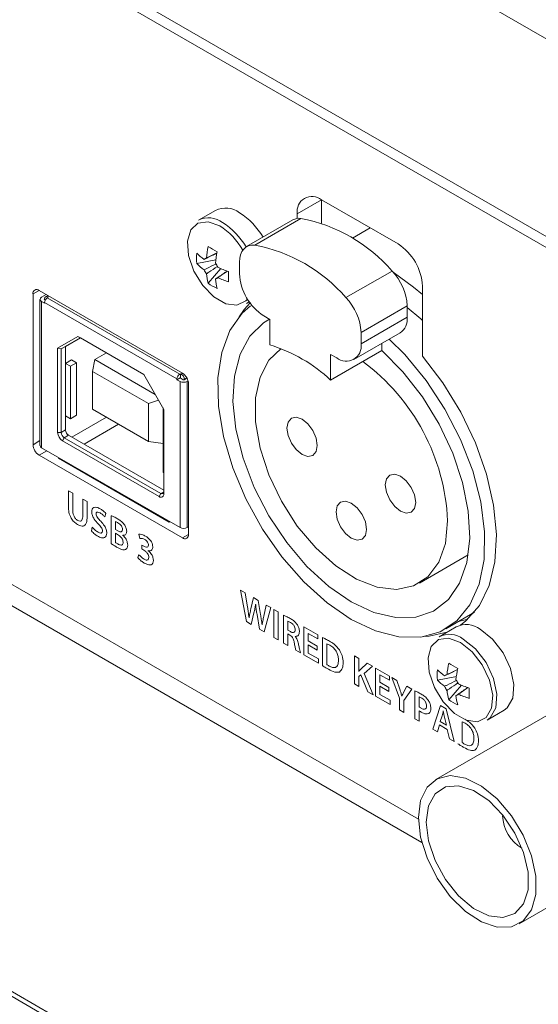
# Model space of a CAD drawing. Header units: millimetres. Extents: x 0 to 1118, y 0 to 864.
# Tile 172 of 256: x 485.44 to 492.98, y 127.75 to 142.08. Entities that reach past the tile are written whole.
import ezdxf

# ---------------------------------------------------------------- set-up
doc = ezdxf.new("R2010")
doc.units = ezdxf.units.MM

msp = doc.modelspace()

# ---------------------------------------------------------------- linework, layer by layer
at = {"color": 7, "linetype": 'Continuous', "lineweight": 15}
for p, q in [((467.2682, 156.7144), (516.003, 128.5804)), ((516.003, 125.7021), (467.2682, 153.8361)), ((516.003, 125.5417), (467.3184, 153.6467)), ((471.4609, 141.8651), (491.2407, 130.4465)), ((491.2907, 130.1048), (471.1899, 141.7087)), ((490.9446, 138.8175), (489.8309, 139.4604)), ((489.8309, 139.4603), (489.8309, 139.1211)), ((488.2877, 139.3061), (488.0408, 139.1636)), ((489.413, 139.167), (488.7412, 138.7792)), ((489.4774, 139.2562), (489.4774, 139.1886)), ((488.0157, 138.5319), (488.2922, 138.5853)), ((488.1812, 138.2452), (488.3658, 138.4581)), ((488.6377, 138.5503), (488.6377, 138.3836)), ((491.2982, 137.1848), (491.2982, 138.2051)), ((485.6325, 138.0903), (485.6325, 135.8958)), ((487.8068, 136.9371), (485.7209, 138.1413)), ((485.7342, 138.0107), (485.7342, 135.8826)), ((485.7562, 138.0413), (485.8252, 138.0811)), ((485.8004, 138.0158), (485.8004, 138.0209)), ((485.8004, 138.0158), (485.8004, 138.0056)), ((485.8466, 138.0687), (485.8133, 138.0495)), ((485.8534, 138.0413), (485.8402, 138.0336)), ((485.8446, 138.0464), (485.8534, 138.0413)), ((485.8004, 137.9545), (485.7562, 137.98)), ((485.8099, 138.0001), (485.8004, 138.0056)), ((485.8004, 137.9647), (485.8004, 137.9545)), ((488.7408, 137.9511), (488.7776, 137.9775)), ((488.7408, 137.9511), (488.7801, 137.9739)), ((491.0772, 137.7509), (491.0772, 137.9175)), ((488.9912, 137.7713), (489.0796, 137.7202)), ((489.0796, 137.7202), (489.0796, 137.3475)), ((486.2844, 137.472), (485.9904, 137.3023)), ((486.3219, 137.4504), (486.0435, 137.2896)), ((486.3219, 137.4504), (486.1053, 137.3253)), ((487.2433, 136.9185), (486.2844, 137.472)), ((486.2844, 137.472), (486.3219, 137.4504)), ((487.2433, 136.9185), (486.3219, 137.4504)), ((490.3019, 137.1342), (490.9736, 137.522)), ((490.4054, 137.3631), (490.4054, 137.5297)), ((485.9904, 137.3023), (485.9904, 136.074)), ((486.0435, 137.2896), (485.9904, 137.3023)), ((486.1053, 137.3253), (486.0435, 137.2896)), ((486.1053, 137.3253), (486.1053, 137.0793)), ((490.706, 137.2659), (490.706, 137.3675)), ((486.0435, 137.2896), (486.0435, 136.074)), ((486.534, 137.1339), (486.702, 137.2309)), ((489.9635, 136.8372), (490.706, 137.2659)), ((489.9635, 137.21), (490.0519, 137.159)), ((489.9635, 137.21), (489.9635, 136.8372)), ((486.1053, 137.0793), (486.1937, 137.1303)), ((486.1761, 137.0385), (486.1053, 137.0793)), ((486.1053, 136.3138), (486.1053, 137.0793)), ((486.1761, 137.0385), (486.2644, 137.0895)), ((486.1761, 136.273), (486.1761, 137.0385)), ((486.2644, 137.0895), (486.1937, 137.1303)), ((486.2644, 137.0895), (486.2644, 136.324)), ((486.4987, 136.9625), (486.534, 137.1339)), ((487.4113, 136.6275), (486.534, 137.1339)), ((487.3118, 136.493), (486.4987, 136.9625)), ((486.4987, 136.9625), (486.4987, 136.4113)), ((487.5372, 136.4093), (487.2433, 136.9185)), ((487.7715, 136.8677), (487.7273, 136.8422)), ((487.767, 136.9213), (487.7803, 136.9289)), ((487.8157, 136.8422), (487.7715, 136.8677)), ((487.7803, 136.8626), (487.7803, 136.9289)), ((487.7803, 136.9289), (487.7891, 136.9238)), ((487.8728, 136.8649), (487.8333, 136.8422)), ((487.7273, 136.8422), (487.7273, 136.8524)), ((487.7715, 136.8167), (487.7273, 136.8422)), ((487.8333, 136.8473), (487.8333, 136.8422)), ((487.8895, 136.8235), (487.8775, 136.8167)), ((487.8952, 134.5896), (487.8952, 136.784)), ((487.4608, 136.5418), (487.3118, 136.493)), ((487.3118, 135.9419), (487.3118, 136.493)), ((487.524, 135.9133), (487.524, 136.4323)), ((486.1053, 136.3138), (486.1761, 136.273)), ((486.1053, 136.3138), (486.1053, 136.1097)), ((486.2644, 136.324), (486.1761, 136.273)), ((486.4987, 136.4113), (487.3118, 135.9419)), ((487.5372, 135.181), (487.5372, 136.4093)), ((487.5372, 136.2629), (487.5284, 136.2578)), ((487.5372, 136.2527), (487.5284, 136.2578)), ((487.5284, 136.2578), (487.5284, 135.4923)), ((486.1495, 136.0331), (487.5372, 135.232)), ((486.0611, 135.9515), (487.4665, 135.1402)), ((486.0877, 135.9974), (487.493, 135.1861)), ((487.524, 135.9133), (487.3118, 135.9419)), ((487.5284, 135.9158), (487.524, 135.9133)), ((485.7209, 135.7427), (487.8068, 134.5385)), ((487.7715, 134.6886), (485.7562, 135.8519)), ((486.0037, 135.7091), (486.0037, 135.6988)), ((487.6124, 134.7702), (486.0037, 135.6988)), ((487.5284, 135.4923), (487.5372, 135.4872)), ((487.6124, 134.7804), (487.6124, 134.7702)), ((487.6212, 134.7753), (487.6124, 134.7702)), ((487.8775, 134.6886), (487.8952, 134.6988)), ((491.2546, 133.8814), (491.9646, 134.2912)), ((491.6389, 133.2156), (492.0575, 133.4572)), ((491.8214, 133.3209), (491.9595, 133.3543)), ((491.7879, 133.2436), (491.541, 133.1011)), ((491.5159, 132.4694), (491.7924, 132.5229)), ((491.6814, 132.1827), (491.866, 132.3956)), ((493.6245, 132.2542), (491.4917, 131.0229)), ((492.241, 131.8887), (492.4878, 132.0312)), ((492.4663, 130.4961), (492.4665, 130.5081)), ((492.7044, 128.9221), (494.8373, 130.1534))]:
    msp.add_line(p, q, dxfattribs=at)
at = {"color": 9, "linetype": 'Continuous', "lineweight": 0}
for p, q in [((463.0967, 140.7686), (515.1442, 110.7222)), ((515.115, 110.6652), (463.0675, 140.7115)), ((489.8309, 139.4603), (489.4774, 139.2562)), ((489.5304, 139.189), (488.8586, 138.8012)), ((490.54, 139.0511), (490.2815, 138.9018)), ((490.8562, 138.4236), (490.1845, 138.0358)), ((485.6325, 138.0903), (485.7209, 138.1413)), ((487.767, 136.9213), (485.8402, 138.0336)), ((485.8446, 138.0464), (485.8649, 138.0581)), ((485.7562, 135.8519), (485.7562, 137.98)), ((487.7273, 136.8524), (485.8004, 137.9647)), ((490.4054, 137.5297), (491.0772, 137.9175)), ((491.0772, 137.7509), (490.4054, 137.3631)), ((487.8094, 136.9355), (487.7891, 136.9238)), ((487.8706, 136.8688), (487.8333, 136.8473)), ((487.7715, 136.8167), (487.7715, 134.6886)), ((487.8775, 136.8167), (487.8775, 134.6886)), ((486.7003, 136.2949), (486.1982, 136.0051)), ((486.375, 135.903), (486.8771, 136.1929)), ((485.9904, 136.074), (486.0435, 136.074)), ((486.0435, 136.074), (486.1053, 136.1097)), ((486.0877, 135.9974), (486.1495, 136.0331)), ((485.6325, 135.8958), (485.7342, 135.9546)), ((486.0611, 135.9515), (486.0877, 135.9974)), ((485.7209, 135.7427), (485.8331, 135.8075)), ((486.148, 135.224), (486.148, 134.9911)), ((486.2105, 135.1879), (486.148, 135.224)), ((486.2105, 134.9509), (486.2105, 135.1879)), ((487.4665, 135.1402), (487.493, 135.1861)), ((487.493, 135.1861), (487.5372, 135.2116)), ((486.4191, 135.0675), (486.3566, 135.1035)), ((486.3566, 135.1035), (486.3566, 134.8665)), ((486.4191, 134.8352), (486.4191, 135.0675)), ((486.6769, 134.844), (486.6918, 134.8951)), ((486.769, 134.8624), (486.769, 134.457)), ((486.8315, 134.6609), (486.8315, 134.7767)), ((486.4957, 134.6962), (486.4818, 134.6427)), ((486.8644, 134.6419), (486.8315, 134.6609)), ((486.8315, 134.6065), (486.8634, 134.588)), ((486.8315, 134.4726), (486.8315, 134.6065)), ((486.9405, 134.5755), (486.9405, 134.5768)), ((487.1736, 134.5924), (487.1882, 134.5313)), ((487.8068, 134.5385), (487.8952, 134.5895)), ((487.2448, 134.4167), (487.2159, 134.4333)), ((487.2159, 134.4333), (487.2159, 134.3789)), ((487.1712, 134.299), (487.1565, 134.2533)), ((487.2159, 134.3789), (487.2458, 134.3616)), ((487.3095, 134.3533), (487.3095, 134.3545)), ((488.7197, 133.7393), (488.6512, 133.7789)), ((488.6512, 133.7789), (488.7375, 133.3208)), ((488.7533, 133.533), (488.7197, 133.7393)), ((488.8411, 133.6693), (488.8029, 133.5068)), ((488.9085, 133.6303), (488.8411, 133.6693)), ((488.8714, 133.5683), (488.8725, 133.5678)), ((488.9436, 133.4225), (488.9085, 133.6303)), ((488.8071, 133.2806), (488.8479, 133.4491)), ((488.8918, 133.4256), (488.9284, 133.2106)), ((489.0267, 133.5621), (488.9901, 133.4008)), ((488.9975, 133.1707), (489.0921, 133.5244)), ((489.0921, 133.5244), (489.0267, 133.5621)), ((489.1364, 133.4988), (489.1364, 133.0905)), ((489.1988, 133.4628), (489.1364, 133.4988)), ((489.1988, 133.0545), (489.1988, 133.4628)), ((488.7375, 133.3208), (488.8071, 133.2806)), ((488.7773, 133.3756), (488.7762, 133.3762)), ((489.2771, 133.4148), (489.2771, 133.0093)), ((489.3395, 133.1962), (489.3395, 133.3281)), ((488.9284, 133.2106), (488.9975, 133.1707)), ((488.9661, 133.2716), (488.965, 133.2723)), ((489.3772, 133.1745), (489.3395, 133.1962)), ((489.3395, 132.9733), (489.3395, 133.1418)), ((489.3395, 133.1418), (489.3715, 133.1233)), ((489.7764, 133.1293), (489.573, 133.2467)), ((489.573, 133.2467), (489.573, 132.8385)), ((489.6355, 133.0424), (489.6355, 133.1498)), ((489.6355, 133.1498), (489.7764, 133.0684)), ((489.1364, 133.0905), (489.1988, 133.0545)), ((489.2771, 133.0093), (489.3395, 132.9733)), ((489.4469, 133.1046), (489.4469, 133.1064)), ((489.7686, 132.9656), (489.6355, 133.0424)), ((489.7764, 133.0684), (489.7764, 133.1293)), ((489.8447, 133.0874), (489.8447, 132.6811)), ((489.9072, 132.6971), (489.9072, 132.9997)), ((489.4572, 132.9053), (489.5224, 132.8677)), ((489.6355, 132.8633), (489.6355, 132.9819)), ((489.6355, 132.9819), (489.7686, 132.9051)), ((489.7843, 132.7774), (489.6355, 132.8633)), ((489.7686, 132.9051), (489.7686, 132.9656)), ((489.573, 132.8385), (489.7843, 132.7165)), ((489.7843, 132.7165), (489.7843, 132.7774)), ((490.3729, 132.785), (490.3104, 132.821)), ((490.3104, 132.821), (490.3104, 132.4128)), ((490.3729, 132.5972), (490.3729, 132.785)), ((490.4924, 132.716), (490.4001, 132.6257)), ((490.572, 132.67), (490.4924, 132.716)), ((490.3745, 132.5962), (490.3729, 132.5972)), ((490.4504, 132.5664), (490.572, 132.67)), ((490.5799, 132.2572), (490.4504, 132.5664)), ((490.8195, 132.5272), (490.6161, 132.6446)), ((490.6161, 132.6446), (490.6161, 132.2363)), ((490.3729, 132.5203), (490.4043, 132.5457)), ((490.3729, 132.3767), (490.3729, 132.5203)), ((490.4043, 132.5457), (490.5044, 132.3008)), ((490.6785, 132.4403), (490.6785, 132.5476)), ((490.6785, 132.5476), (490.8195, 132.4662)), ((490.8116, 132.3634), (490.6785, 132.4403)), ((490.8195, 132.4662), (490.8195, 132.5272)), ((490.9271, 132.465), (490.8538, 132.5074)), ((490.8538, 132.5074), (490.9654, 132.2049)), ((490.9695, 132.3357), (490.9271, 132.465)), ((490.3104, 132.4128), (490.3729, 132.3767)), ((490.5044, 132.3008), (490.5799, 132.2572)), ((490.6785, 132.2612), (490.6785, 132.3797)), ((490.6785, 132.3797), (490.8116, 132.3029)), ((490.8116, 132.3029), (490.8116, 132.3634)), ((491.0279, 132.1706), (491.1452, 132.3391)), ((491.0724, 132.3812), (491.0299, 132.3009)), ((491.1452, 132.3391), (491.0724, 132.3812)), ((491.1886, 132.3114), (491.1886, 131.9058)), ((490.6161, 132.2363), (490.8274, 132.1144)), ((490.8274, 132.1753), (490.6785, 132.2612)), ((490.8274, 132.1144), (490.8274, 132.1753)), ((490.9654, 132.2049), (490.9654, 132.0347)), ((491, 132.237), (490.9989, 132.2376)), ((491.0279, 131.9986), (491.0279, 132.1706)), ((491.251, 132.0795), (491.251, 132.2245)), ((490.9654, 132.0347), (491.0279, 131.9986)), ((491.251, 131.8698), (491.251, 132.0233)), ((491.5636, 132.0976), (491.4505, 131.7546)), ((491.6458, 132.0502), (491.5636, 132.0976)), ((491.6018, 132.0201), (491.6029, 132.0196)), ((491.7604, 131.5757), (491.6458, 132.0502)), ((491.1886, 131.9058), (491.251, 131.8698)), ((491.5578, 131.8656), (491.5851, 131.9501)), ((491.6484, 131.8133), (491.5578, 131.8656)), ((491.6207, 131.9316), (491.6484, 131.8133)), ((491.8769, 131.56), (491.8769, 131.8627)), ((491.4505, 131.7546), (491.517, 131.7162)), ((491.517, 131.7162), (491.5474, 131.8163)), ((491.5474, 131.8163), (491.6594, 131.7517)), ((491.6594, 131.7517), (491.6913, 131.6156)), ((491.6913, 131.6156), (491.7604, 131.5757))]:
    msp.add_line(p, q, dxfattribs=at)
at = {"color": 9, "linetype": 'Continuous', "lineweight": 0, "flags": 128}
for points in [[(488.3505, 139.08), (488.1797, 139.1418), (488.032, 139.1214), (487.9273, 139.0218), (487.8797, 138.8562), (487.8957, 138.6472), (487.9732, 138.4229), (488.1016, 138.2136), (488.2636, 138.0476), (488.4373, 137.9473), (488.5994, 137.9262), (488.7278, 137.9873), (488.753, 138.0154)], [(491.8507, 133.0176), (491.6799, 133.0793), (491.5321, 133.0589), (491.4274, 132.9593), (491.3799, 132.7937), (491.3959, 132.5847), (491.4734, 132.3604), (491.6018, 132.1511), (491.7638, 131.9851), (491.9375, 131.8848), (492.0995, 131.8638), (492.2279, 131.9248), (492.3054, 132.0597), (492.3214, 132.2502), (492.2739, 132.4706), (492.1692, 132.6912), (492.0214, 132.8821), (491.8507, 133.0176)]]:
    msp.add_lwpolyline(points, dxfattribs=at)
at = {"color": 7, "linetype": 'Continuous', "lineweight": 15, "flags": 128}
for points in [[(488.6377, 138.5503), (488.6415, 138.6083), (488.6531, 138.6607), (488.6721, 138.7061), (488.6981, 138.7436), (488.7305, 138.7724), (488.7686, 138.7919), (488.8117, 138.8015), (488.8586, 138.8012)], [(490.8735, 138.4049), (491.17, 138.1909), (491.2982, 138.0839)], [(490.8164, 137.4313), (491.0414, 137.2066), (491.3512, 136.8313), (491.6251, 136.4152), (491.854, 135.972), (492.0304, 135.5165), (492.1484, 135.0636), (492.2041, 134.6284), (492.1958, 134.2252), (492.1236, 133.8673), (491.99, 133.5665), (491.7994, 133.3329), (491.558, 133.1741), (491.2739, 133.0953), (490.9564, 133.0992), (490.616, 133.1856), (490.264, 133.3517), (489.912, 133.592), (489.5717, 133.8986), (489.2542, 134.2612), (488.97, 134.6681), (488.7287, 135.1056), (488.538, 135.5593), (488.4044, 136.0143), (488.3322, 136.4556), (488.3239, 136.8684), (488.3796, 137.2393), (488.4976, 137.5559), (488.674, 137.8078), (488.7968, 137.9178)], [(488.7907, 137.9591), (488.705, 137.864), (488.6305, 137.7585)], [(491.2982, 137.7027), (491.2735, 137.7253), (491.0772, 137.8906)], [(490.706, 137.2659), (491.016, 136.954), (491.2983, 136.5922), (491.5426, 136.1938), (491.7398, 135.7735), (491.8827, 135.3466), (491.966, 134.929), (491.9866, 134.536), (491.9439, 134.182), (491.8393, 133.8801), (491.6767, 133.6414), (491.4621, 133.4748), (491.2035, 133.3862), (490.9102, 133.379), (490.5932, 133.4535), (490.264, 133.6069), (489.9349, 133.8335), (489.6178, 134.1251), (489.3246, 134.4709), (489.0659, 134.8581), (488.8513, 135.2725), (488.6888, 135.6989), (488.5842, 136.1215), (488.5414, 136.5248), (488.5621, 136.894), (488.6454, 137.2155), (488.7882, 137.4774), (488.9855, 137.67), (489.0736, 137.7237)], [(491.665, 134.7885), (491.6322, 134.4596), (491.5355, 134.1839), (491.3793, 133.9743), (491.171, 133.8406), (490.9202, 133.7891), (490.6388, 133.822), (490.3399, 133.938), (490.0374, 134.1316), (489.7455, 134.3937), (489.4778, 134.7121), (489.2469, 135.0718), (489.0636, 135.4562), (488.9364, 135.8471), (488.8713, 136.2263), (488.8713, 136.5761), (488.9364, 136.8802), (489.0636, 137.1242), (489.2422, 137.2939)], [(491.8514, 133.2689), (491.9315, 133.3297), (492.1289, 133.5537), (492.2714, 133.8445), (492.3545, 134.1926), (492.3757, 134.5873), (492.3342, 135.0161), (492.2314, 135.4654), (492.0705, 135.9211), (491.8566, 136.3689), (491.5964, 136.7946), (491.2982, 137.1848)], [(489.769, 135.883), (489.7522, 135.795), (489.7043, 135.7399), (489.6326, 135.726), (489.5481, 135.7554), (489.4635, 135.8236), (489.3918, 135.9203), (489.3439, 136.0307), (489.3271, 136.1381), (489.3439, 136.226), (489.3918, 136.2812), (489.4635, 136.2951), (489.5481, 136.2657), (489.6326, 136.1974), (489.7043, 136.1008), (489.7522, 135.9903), (489.769, 135.883)], [(491.2009, 135.0563), (491.1841, 134.9684), (491.1362, 134.9133), (491.0645, 134.8993), (490.98, 134.9287), (490.8954, 134.997), (490.8237, 135.0937), (490.7758, 135.2041), (490.759, 135.3115), (490.7758, 135.3994), (490.8237, 135.4545), (490.8954, 135.4685), (490.98, 135.4391), (491.0645, 135.3708), (491.1362, 135.2741), (491.1841, 135.1637), (491.2009, 135.0563)], [(490.485, 134.6633), (490.4682, 134.5754), (490.4203, 134.5202), (490.3486, 134.5063), (490.264, 134.5357), (490.1795, 134.6039), (490.1078, 134.7006), (490.0599, 134.8111), (490.043, 134.9184), (490.0599, 135.0064), (490.1078, 135.0615), (490.1795, 135.0754), (490.264, 135.046), (490.3486, 134.9778), (490.4203, 134.8811), (490.4682, 134.7707), (490.485, 134.6633)], [(491.3187, 133.1019), (491.3987, 133.1074), (491.6562, 133.1676)], [(492.4878, 132.0312), (492.5328, 132.0649), (492.6139, 132.2062), (492.6307, 132.4056), (492.5809, 132.6364), (492.4713, 132.8673), (492.3167, 133.0672), (492.1378, 133.209)], [(492.241, 131.8887), (492.286, 131.9224), (492.3671, 132.0636), (492.3838, 132.2631), (492.3341, 132.4939), (492.2244, 132.7248), (492.0698, 132.9246), (491.891, 133.0665)], [(491.2405, 130.4676), (491.2723, 130.7165), (491.3653, 130.9101), (491.5127, 131.0342), (491.7035, 131.0796), (491.9236, 131.0429), (492.1566, 130.9268), (492.3853, 130.7399), (492.5926, 130.4961), (492.7633, 130.2135), (492.8847, 129.913), (492.9477, 129.6169), (492.9477, 129.3472), (492.8847, 129.1239), (492.7633, 128.9635), (492.5926, 128.8779), (492.3853, 128.8736), (492.1566, 128.9507), (491.9236, 129.1036), (491.7035, 129.321), (491.5127, 129.5867), (491.3653, 129.881), (491.2723, 130.1821), (491.2405, 130.4676)], [(491.3527, 130.4028), (491.3858, 130.6374), (491.4822, 130.8129), (491.6333, 130.9137), (491.8258, 130.9309), (492.0424, 130.863), (492.2639, 130.7159), (492.4708, 130.5028), (492.6445, 130.2425), (492.7696, 129.9583), (492.8351, 129.6753), (492.8351, 129.4188), (492.7696, 129.2114), (492.6445, 129.0717), (492.4708, 129.012), (492.2639, 129.0376), (492.0424, 129.1464), (491.8258, 129.3285), (491.6333, 129.5679), (491.4822, 129.8432), (491.3858, 130.13), (491.3527, 130.4028)], [(492.6358, 130.2582), (492.6245, 130.2764), (492.6143, 130.2953)]]:
    msp.add_lwpolyline(points, dxfattribs=at)
at = {"color": 7, "linetype": 'Continuous', "lineweight": 15}
for centre, radius, start, end in [((489.6929, 139.2912), 0.2184, 50.79671, 189.21404), ((488.4352, 139.0116), 0.3294, 52.08097, 116.60858), ((488.1884, 138.8691), 0.3294, 52.08097, 116.60858), ((488.0783, 138.3916), 1.0427, 30.23062, 57.55465), ((489.5046, 139.0021), 0.1887, 82.1552, 119.06399), ((489.101, 136.9142), 2.3149, 40.69405, 79.31133), ((487.8314, 138.249), 1.0427, 30.21445, 57.55391), ((489.6636, 138.4693), 1.5143, 168.21487, 174.56585), ((489.5315, 140.9665), 2.571, 238.31938, 241.686), ((488.4293, 136.5264), 2.3149, 40.69405, 79.31133), ((490.5305, 138.1702), 0.7684, 2.60548, 57.39452), ((488.8747, 138.6075), 0.8623, 174.975, 185.025), ((488.6273, 139.2944), 0.8649, 224.99096, 234.21944), ((488.1659, 138.5559), 0.0576, 99.83056, 140.18019), ((489.7944, 138.3938), 1.5143, 168.21487, 174.56585), ((488.6273, 139.1434), 0.8649, 224.99096, 234.21944), ((488.3882, 138.5559), 0.29, 203.1806, 216.8194), ((488.0548, 138.3634), 0.29, 23.1806, 36.8194), ((488.9508, 139.8548), 1.5143, 245.43677, 251.7874), ((489.0167, 138.4693), 0.865, 185.78321, 195.01107), ((488.2771, 138.3634), 0.0576, 279.83056, 320.18019), ((489.1475, 138.3938), 0.865, 185.78321, 195.01107), ((488.9508, 139.7038), 1.5143, 245.43677, 251.7874), ((491.0473, 138.3408), 2.5708, 178.31642, 181.68358), ((489.4053, 138.4186), 0.7684, 182.60548, 237.39452), ((490.2982, 137.8786), 0.78, 2.85877, 44.31977), ((485.6863, 138.099), 0.0546, 50.79671, 189.21404), ((488.676, 138.9513), 0.8622, 234.97741, 245.02796), ((485.7678, 138.0107), 0.0327, 110.78342, 249.21658), ((485.8023, 138.0107), 0.00546, 110.78342, 249.21658), ((485.8273, 138.0252), 0.0273, 50.79671, 189.21404), ((485.8868, 137.9608), 0.0864, 122.60548, 177.39452), ((489.6264, 137.4908), 0.78, 2.85877, 44.31977), ((490.8393, 137.7206), 0.2398, 304.05635, 7.25583), ((488.4112, 135.1689), 2.2788, 47.06278, 72.9426), ((490.1899, 137.3282), 0.2184, 230.79671, 9.21404), ((488.6107, 134.6506), 3.0574, 2.58422, 53.46165), ((487.8136, 136.8485), 0.0864, 122.60548, 177.39452), ((487.7374, 136.8429), 0.0961, 2.60548, 57.39452), ((487.7033, 136.7753), 0.1921, 2.60548, 57.39452), ((487.8245, 136.919), 0.1153, 242.60967, 297.39033), ((487.8245, 136.8592), 0.0192, 242.60967, 297.39033), ((486.144, 136.0809), 0.1537, 182.60548, 237.39452), ((486.1394, 136.0783), 0.0961, 182.60548, 237.39452), ((486.2013, 136.114), 0.0961, 182.60548, 237.39452), ((485.8244, 135.9045), 0.1921, 182.60548, 237.39452), ((485.7718, 135.8863), 0.0377, 185.6948, 245.62534), ((487.4941, 135.174), 0.0437, 230.79671, 9.21404), ((487.5103, 135.2073), 0.0273, 230.79671, 9.21404), ((487.8245, 134.7909), 0.1153, 242.60967, 297.39033), ((487.8413, 134.5808), 0.0546, 230.79671, 9.21404), ((491.9354, 132.9491), 0.3294, 52.08097, 116.60858), ((491.6885, 132.8066), 0.3294, 52.08097, 116.60858), ((493.1638, 132.4068), 1.5143, 168.21487, 174.56585), ((493.0316, 134.904), 2.571, 238.31938, 241.686), ((492.3749, 132.545), 0.8623, 174.975, 185.025), ((492.1275, 133.232), 0.8649, 224.99096, 234.21944), ((493.2946, 132.3313), 1.5143, 168.21487, 174.56585), ((492.1275, 133.0809), 0.8649, 224.99096, 234.21944), ((491.6661, 132.4934), 0.0576, 99.83056, 140.18019), ((491.555, 132.3009), 0.29, 23.1806, 36.8194), ((491.8884, 132.4934), 0.29, 203.1806, 216.8194), ((492.5169, 132.4068), 0.865, 185.78321, 195.01107), ((492.451, 133.7923), 1.5143, 245.43677, 251.7874), ((494.5474, 132.2783), 2.5708, 178.31642, 181.68358), ((492.1762, 132.8888), 0.8622, 234.97741, 245.02796), ((491.7772, 132.3009), 0.0576, 279.83056, 320.18019), ((492.6477, 132.3313), 0.865, 185.78321, 195.01107), ((492.451, 133.6413), 1.5143, 245.43677, 251.7874), ((493.0341, 130.5134), 0.5681, 181.74064, 239.53925)]:
    msp.add_arc(centre, radius, start, end, dxfattribs=at)
at = {"color": 9, "linetype": 'Continuous', "lineweight": 0}
msp.add_arc((487.8134, 138.2364), 1.0001, 29.36864, 57.51597, dxfattribs=at)
at = {"color": 7, "linetype": 'Continuous', "lineweight": 15}
for points, knots in [([(488.3091, 138.6837), (488.2593, 138.6597), (488.1967, 138.6294), (488.1344, 138.599), (488.1217, 138.5928)], [0, 0, 0, 0, 0.7960591, 1, 1, 1, 1]), ([(488.1561, 138.6127), (488.1678, 138.6183), (488.2189, 138.6429), (488.27, 138.6672), (488.3094, 138.6859)], [0, 0, 0, 0, 0.229406, 1, 1, 1, 1]), ([(488.1217, 138.4417), (488.1344, 138.448), (488.1916, 138.4759), (488.2492, 138.5037), (488.2939, 138.5253)], [0, 0, 0, 0, 0.22188365, 1, 1, 1, 1]), ([(488.3155, 138.4901), (488.2741, 138.4619), (488.221, 138.4258), (488.1678, 138.39), (488.1561, 138.3821)], [0, 0, 0, 0, 0.7793431, 1, 1, 1, 1]), ([(488.2869, 138.3066), (488.2986, 138.3145), (488.3562, 138.3533), (488.4136, 138.3923), (488.4594, 138.4235)], [0, 0, 0, 0, 0.2039048, 1, 1, 1, 1]), ([(488.4614, 138.4227), (488.4255, 138.3979), (488.3789, 138.3658), (488.3321, 138.3338), (488.3213, 138.3265)], [0, 0, 0, 0, 0.7706373, 1, 1, 1, 1]), ([(491.8093, 132.6212), (491.7595, 132.5972), (491.6969, 132.5669), (491.6346, 132.5365), (491.6218, 132.5303)], [0, 0, 0, 0, 0.7960591, 1, 1, 1, 1]), ([(491.6563, 132.5502), (491.668, 132.5558), (491.7191, 132.5804), (491.7702, 132.6047), (491.8096, 132.6234)], [0, 0, 0, 0, 0.229406, 1, 1, 1, 1]), ([(491.6218, 132.3793), (491.6346, 132.3855), (491.6921, 132.4136), (491.75, 132.4415), (491.7951, 132.4633)], [0, 0, 0, 0, 0.220667, 1, 1, 1, 1]), ([(491.8157, 132.4276), (491.7743, 132.3995), (491.7211, 132.3633), (491.668, 132.3275), (491.6563, 132.3196)], [0, 0, 0, 0, 0.7793431, 1, 1, 1, 1]), ([(491.7871, 132.2441), (491.7988, 132.252), (491.8563, 132.2908), (491.9138, 132.3299), (491.9596, 132.361)], [0, 0, 0, 0, 0.2039048, 1, 1, 1, 1]), ([(491.9616, 132.3602), (491.9257, 132.3354), (491.8791, 132.3033), (491.8323, 132.2713), (491.8215, 132.264)], [0, 0, 0, 0, 0.7706373, 1, 1, 1, 1])]:
    msp.add_open_spline(points, degree=3, knots=knots, dxfattribs=at)
at = {"color": 9, "linetype": 'Continuous', "lineweight": 0}
for points, knots in [([(486.148, 134.9911), (486.149, 134.9653), (486.1511, 134.9138), (486.1788, 134.8317), (486.2288, 134.7676), (486.2632, 134.7453), (486.2804, 134.7341)], [0, 0, 0, 0, 0.28125, 0.5598714, 0.7794814, 1, 1, 1, 1]), ([(486.2826, 134.7928), (486.2707, 134.8012), (486.253, 134.8139), (486.2346, 134.8418), (486.2136, 134.8866), (486.2118, 134.9223), (486.2105, 134.9509)], [0, 0, 0, 0, 0.2492622, 0.3749484, 0.5007463, 1, 1, 1, 1]), ([(486.3566, 134.8665), (486.3552, 134.8391), (486.3535, 134.8049), (486.3318, 134.7845), (486.3125, 134.779), (486.2945, 134.7873), (486.2826, 134.7928)], [0, 0, 0, 0, 0.49886312, 0.62464552, 0.75033239, 1, 1, 1, 1]), ([(486.6095, 134.9631), (486.5929, 134.9713), (486.5597, 134.9877), (486.5181, 134.985), (486.4919, 134.9592), (486.489, 134.9307), (486.4876, 134.9164)], [0, 0, 0, 0, 0.2808324, 0.5601744, 0.7799873, 1, 1, 1, 1]), ([(486.4876, 134.9164), (486.4893, 134.8993), (486.4926, 134.8652), (486.5276, 134.8009), (486.5603, 134.7659), (486.5803, 134.7445)], [0, 0, 0, 0, 0.2796044, 0.5591743, 1, 1, 1, 1]), ([(486.5501, 134.8876), (486.5507, 134.893), (486.5519, 134.904), (486.5614, 134.9126), (486.5793, 134.9172), (486.5965, 134.9087), (486.6085, 134.9027)], [0, 0, 0, 0, 0.1866569, 0.3738014, 0.5606334, 1, 1, 1, 1]), ([(486.6174, 134.7817), (486.6009, 134.7985), (486.5779, 134.8218), (486.5529, 134.8615), (486.551, 134.8789), (486.5501, 134.8876)], [0, 0, 0, 0, 0.5619455, 0.7813793, 1, 1, 1, 1]), ([(486.6085, 134.9027), (486.6219, 134.8941), (486.6458, 134.8788), (486.6674, 134.8546), (486.6769, 134.844)], [0, 0, 0, 0, 0.5599342, 1, 1, 1, 1]), ([(486.6918, 134.8951), (486.677, 134.9106), (486.6505, 134.9382), (486.622, 134.9554), (486.6095, 134.9631)], [0, 0, 0, 0, 0.5592731, 1, 1, 1, 1]), ([(486.8613, 134.8176), (486.844, 134.8273), (486.813, 134.8446), (486.7824, 134.857), (486.769, 134.8624)], [0, 0, 0, 0, 0.5600868, 1, 1, 1, 1]), ([(486.2804, 134.7341), (486.3029, 134.7232), (486.3478, 134.7016), (486.3976, 134.7235), (486.4164, 134.7762), (486.4182, 134.8155), (486.4191, 134.8352)], [0, 0, 0, 0, 0.2799795, 0.5581144, 0.778685, 1, 1, 1, 1]), ([(486.5803, 134.7445), (486.5966, 134.7282), (486.6192, 134.7055), (486.6407, 134.6657), (486.6421, 134.6491), (486.6429, 134.6408)], [0, 0, 0, 0, 0.5607159, 0.7804259, 1, 1, 1, 1]), ([(486.7053, 134.6102), (486.7041, 134.6269), (486.7016, 134.6602), (486.6697, 134.725), (486.6372, 134.7602), (486.6174, 134.7817)], [0, 0, 0, 0, 0.2799249, 0.5593558, 1, 1, 1, 1]), ([(486.8315, 134.7767), (486.8383, 134.7738), (486.8504, 134.7688), (486.8627, 134.7617), (486.8681, 134.7586)], [0, 0, 0, 0, 0.5597157, 1, 1, 1, 1]), ([(486.9612, 134.734), (486.9434, 134.7536), (486.9116, 134.7889), (486.8767, 134.8088), (486.8613, 134.8176)], [0, 0, 0, 0, 0.5577182, 1, 1, 1, 1]), ([(486.8681, 134.7586), (486.8768, 134.7531), (486.8943, 134.7421), (486.9178, 134.7178), (486.9322, 134.6878), (486.9334, 134.6711), (486.9339, 134.6628)], [0, 0, 0, 0, 0.2811627, 0.5608767, 0.7798429, 1, 1, 1, 1]), ([(486.9964, 134.6354), (486.9946, 134.6542), (486.9915, 134.6876), (486.9704, 134.7198), (486.9612, 134.734)], [0, 0, 0, 0, 0.5595369, 1, 1, 1, 1]), ([(486.4818, 134.6427), (486.4985, 134.6249), (486.5282, 134.593), (486.5604, 134.5727), (486.5746, 134.5638)], [0, 0, 0, 0, 0.55924, 1, 1, 1, 1]), ([(486.5788, 134.6223), (486.5625, 134.6332), (486.5333, 134.6527), (486.5072, 134.6829), (486.4957, 134.6962)], [0, 0, 0, 0, 0.5597546, 1, 1, 1, 1]), ([(486.5746, 134.5638), (486.5923, 134.5548), (486.6276, 134.537), (486.6729, 134.537), (486.701, 134.5645), (486.7039, 134.595), (486.7053, 134.6102)], [0, 0, 0, 0, 0.2810894, 0.5601779, 0.7800984, 1, 1, 1, 1]), ([(486.6429, 134.6408), (486.6424, 134.6346), (486.6414, 134.6221), (486.6317, 134.6111), (486.6114, 134.6062), (486.5923, 134.6157), (486.5788, 134.6223)], [0, 0, 0, 0, 0.1870015, 0.3736409, 0.5606309, 1, 1, 1, 1]), ([(486.8634, 134.588), (486.8823, 134.5753), (486.906, 134.5594), (486.9292, 134.5276), (486.9409, 134.5035), (486.9425, 134.4862), (486.9436, 134.4747)], [0, 0, 0, 0, 0.4988346, 0.6245395, 0.7501664, 1, 1, 1, 1]), ([(486.9339, 134.6628), (486.9334, 134.656), (486.9323, 134.6425), (486.9218, 134.6303), (486.8999, 134.6246), (486.8791, 134.6348), (486.8644, 134.6419)], [0, 0, 0, 0, 0.187006, 0.3737879, 0.5608039, 1, 1, 1, 1]), ([(486.9405, 134.5768), (486.9491, 134.5766), (486.9664, 134.5763), (486.9902, 134.593), (486.9941, 134.6194), (486.9964, 134.6354)], [0, 0, 0, 0, 0.2812451, 0.5620426, 1, 1, 1, 1]), ([(487.011, 134.4335), (487.0099, 134.4472), (487.0077, 134.4747), (486.9846, 134.529), (486.9572, 134.5579), (486.9405, 134.5755)], [0, 0, 0, 0, 0.2811193, 0.5612924, 1, 1, 1, 1]), ([(487.2715, 134.5641), (487.2523, 134.5739), (487.218, 134.5915), (487.1871, 134.5921), (487.1736, 134.5924)], [0, 0, 0, 0, 0.5602934, 1, 1, 1, 1]), ([(486.769, 134.457), (486.7835, 134.4469), (486.8093, 134.4289), (486.8353, 134.4135), (486.8467, 134.4067)], [0, 0, 0, 0, 0.55989049, 1, 1, 1, 1]), ([(486.8656, 134.4512), (486.8592, 134.4549), (486.8478, 134.4615), (486.8364, 134.4692), (486.8315, 134.4726)], [0, 0, 0, 0, 0.56003831, 1, 1, 1, 1]), ([(486.9436, 134.4747), (486.943, 134.4671), (486.9418, 134.4519), (486.9312, 134.4365), (486.9054, 134.4319), (486.882, 134.4432), (486.8656, 134.4512)], [0, 0, 0, 0, 0.1872894, 0.3737807, 0.5607327, 1, 1, 1, 1]), ([(486.9774, 134.3688), (486.9882, 134.3759), (487.0076, 134.3887), (487.0099, 134.4198), (487.011, 134.4335)], [0, 0, 0, 0, 0.5588263, 1, 1, 1, 1]), ([(487.1882, 134.5313), (487.2004, 134.5321), (487.2222, 134.5336), (487.247, 134.5218), (487.2579, 134.5166)], [0, 0, 0, 0, 0.55986876, 1, 1, 1, 1]), ([(487.3124, 134.4346), (487.3108, 134.4253), (487.3077, 134.4069), (487.2805, 134.4005), (487.2584, 134.4105), (487.2448, 134.4167)], [0, 0, 0, 0, 0.2794098, 0.5588696, 1, 1, 1, 1]), ([(487.2579, 134.5166), (487.2653, 134.5118), (487.28, 134.5024), (487.2989, 134.4806), (487.3106, 134.4557), (487.3118, 134.4416), (487.3124, 134.4346)], [0, 0, 0, 0, 0.2809761, 0.5598898, 0.7799662, 1, 1, 1, 1]), ([(487.3748, 134.411), (487.374, 134.4222), (487.3723, 134.4444), (487.3571, 134.4807), (487.3251, 134.5282), (487.2936, 134.5493), (487.2715, 134.5641)], [0, 0, 0, 0, 0.18703651, 0.37392139, 0.56097351, 1, 1, 1, 1]), ([(486.8467, 134.4067), (486.8623, 134.3981), (486.8879, 134.384), (486.9232, 134.3702), (486.9525, 134.3631), (486.9691, 134.3669), (486.9774, 134.3688)], [0, 0, 0, 0, 0.3402664, 0.5604102, 0.7803897, 1, 1, 1, 1]), ([(487.2488, 134.23), (487.2336, 134.2403), (487.2064, 134.2588), (487.182, 134.2867), (487.1712, 134.299)], [0, 0, 0, 0, 0.55968058, 1, 1, 1, 1]), ([(487.2458, 134.3616), (487.2554, 134.3551), (487.2745, 134.3421), (487.2993, 134.3138), (487.3148, 134.2812), (487.3165, 134.2627), (487.3174, 134.2535)], [0, 0, 0, 0, 0.2805236, 0.5607371, 0.7799345, 1, 1, 1, 1]), ([(487.3095, 134.3545), (487.3193, 134.3533), (487.339, 134.3507), (487.3609, 134.3617), (487.3731, 134.3833), (487.3743, 134.4018), (487.3748, 134.411)], [0, 0, 0, 0, 0.2803026, 0.5594867, 0.7796944, 1, 1, 1, 1]), ([(487.3844, 134.2118), (487.3832, 134.2259), (487.3807, 134.2541), (487.3607, 134.2964), (487.336, 134.3303), (487.3183, 134.3456), (487.3095, 134.3533)], [0, 0, 0, 0, 0.2799334, 0.5591438, 0.7795188, 1, 1, 1, 1]), ([(487.1565, 134.2533), (487.1736, 134.2351), (487.2042, 134.2024), (487.2373, 134.1819), (487.2519, 134.1728)], [0, 0, 0, 0, 0.559086, 1, 1, 1, 1]), ([(487.3174, 134.2535), (487.316, 134.2436), (487.3134, 134.2238), (487.2875, 134.2111), (487.2634, 134.2228), (487.2488, 134.23)], [0, 0, 0, 0, 0.279345, 0.5592972, 1, 1, 1, 1]), ([(487.2519, 134.1728), (487.2693, 134.164), (487.304, 134.1462), (487.3491, 134.1439), (487.3795, 134.1671), (487.3828, 134.1969), (487.3844, 134.2118)], [0, 0, 0, 0, 0.2811135, 0.5607727, 0.7803922, 1, 1, 1, 1]), ([(488.8479, 133.4491), (488.8529, 133.4708), (488.862, 133.5096), (488.8685, 133.5504), (488.8714, 133.5683)], [0, 0, 0, 0, 0.5599829, 1, 1, 1, 1]), ([(488.8725, 133.5678), (488.8752, 133.5416), (488.8802, 133.4948), (488.8883, 133.4467), (488.8918, 133.4256)], [0, 0, 0, 0, 0.559968, 1, 1, 1, 1]), ([(488.7762, 133.3762), (488.7723, 133.4053), (488.7652, 133.4574), (488.7569, 133.5099), (488.7533, 133.533)], [0, 0, 0, 0, 0.5599962, 1, 1, 1, 1]), ([(488.8029, 133.5068), (488.7976, 133.4827), (488.7883, 133.4396), (488.7806, 133.3951), (488.7773, 133.3756)], [0, 0, 0, 0, 0.5600008, 1, 1, 1, 1]), ([(488.965, 133.2723), (488.9616, 133.3001), (488.9555, 133.3498), (488.9473, 133.4003), (488.9436, 133.4225)], [0, 0, 0, 0, 0.5599869, 1, 1, 1, 1]), ([(488.9901, 133.4008), (488.9853, 133.377), (488.9766, 133.3345), (488.9693, 133.2908), (488.9661, 133.2716)], [0, 0, 0, 0, 0.5599986, 1, 1, 1, 1]), ([(489.3726, 133.368), (489.3547, 133.378), (489.3227, 133.3958), (489.291, 133.409), (489.2771, 133.4148)], [0, 0, 0, 0, 0.5600311, 1, 1, 1, 1]), ([(489.3395, 133.3281), (489.3468, 133.3251), (489.3598, 133.3199), (489.373, 133.3124), (489.3788, 133.3091)], [0, 0, 0, 0, 0.5596175, 1, 1, 1, 1]), ([(489.4797, 133.2741), (489.4609, 133.2963), (489.4272, 133.3362), (489.3894, 133.3582), (489.3726, 133.368)], [0, 0, 0, 0, 0.5573206, 1, 1, 1, 1]), ([(489.3788, 133.3091), (489.3883, 133.303), (489.4072, 133.291), (489.4319, 133.2624), (489.4452, 133.2298), (489.4463, 133.2119), (489.4469, 133.203)], [0, 0, 0, 0, 0.280926, 0.5601077, 0.7794374, 1, 1, 1, 1]), ([(489.4469, 133.203), (489.4457, 133.1924), (489.4435, 133.1712), (489.4233, 133.1597), (489.3999, 133.1628), (489.3848, 133.1706), (489.3772, 133.1745)], [0, 0, 0, 0, 0.2795576, 0.55825, 0.7788315, 1, 1, 1, 1]), ([(489.4469, 133.1064), (489.4566, 133.1064), (489.4761, 133.1063), (489.503, 133.1255), (489.5069, 133.1559), (489.5093, 133.1743)], [0, 0, 0, 0, 0.2807722, 0.5615988, 1, 1, 1, 1]), ([(489.5093, 133.1743), (489.5081, 133.1927), (489.5059, 133.2255), (489.4877, 133.2593), (489.4797, 133.2741)], [0, 0, 0, 0, 0.5603241, 1, 1, 1, 1]), ([(489.3715, 133.1233), (489.3808, 133.1172), (489.3992, 133.105), (489.4256, 133.0636), (489.4308, 133.0337), (489.434, 133.0154)], [0, 0, 0, 0, 0.2808044, 0.5588733, 1, 1, 1, 1]), ([(489.434, 133.0154), (489.4374, 132.995), (489.4436, 132.9587), (489.453, 132.9216), (489.4572, 132.9053)], [0, 0, 0, 0, 0.5602424, 1, 1, 1, 1]), ([(489.495, 132.9978), (489.4901, 133.0187), (489.4833, 133.0477), (489.464, 133.0847), (489.4526, 133.0979), (489.4469, 133.1046)], [0, 0, 0, 0, 0.5594311, 0.7797918, 1, 1, 1, 1]), ([(489.5224, 132.8677), (489.5166, 132.8922), (489.5061, 132.9359), (489.4984, 132.9789), (489.495, 132.9978)], [0, 0, 0, 0, 0.5596186, 1, 1, 1, 1]), ([(489.9457, 133.0371), (489.9268, 133.0478), (489.893, 133.0669), (489.8594, 133.0811), (489.8447, 133.0874)], [0, 0, 0, 0, 0.560025, 1, 1, 1, 1]), ([(489.9072, 132.9997), (489.9154, 132.9965), (489.9301, 132.9906), (489.945, 132.9822), (489.9515, 132.9784)], [0, 0, 0, 0, 0.5597639, 1, 1, 1, 1]), ([(490.0905, 132.9086), (490.0652, 132.9389), (490.0197, 132.9932), (489.9684, 133.0236), (489.9457, 133.0371)], [0, 0, 0, 0, 0.5578967, 1, 1, 1, 1]), ([(489.9515, 132.9784), (489.9707, 132.9659), (490.0088, 132.9408), (490.0544, 132.8768), (490.0752, 132.8121), (490.0768, 132.7766), (490.0776, 132.7589)], [0, 0, 0, 0, 0.2805326, 0.5589499, 0.7790668, 1, 1, 1, 1]), ([(490.1449, 132.7225), (490.143, 132.7566), (490.1396, 132.8176), (490.1055, 132.8808), (490.0905, 132.9086)], [0, 0, 0, 0, 0.56035353, 1, 1, 1, 1]), ([(490.0776, 132.7589), (490.0763, 132.7356), (490.0738, 132.6892), (490.0409, 132.6493), (489.9919, 132.6494), (489.9594, 132.6662), (489.9431, 132.6746)], [0, 0, 0, 0, 0.2808383, 0.5591795, 0.7791707, 1, 1, 1, 1]), ([(490.0905, 132.586), (490.1087, 132.6035), (490.1413, 132.6348), (490.1438, 132.6956), (490.1449, 132.7225)], [0, 0, 0, 0, 0.5579713, 1, 1, 1, 1]), ([(489.8447, 132.6811), (489.8606, 132.6703), (489.8889, 132.6509), (489.9174, 132.6342), (489.9299, 132.6268)], [0, 0, 0, 0, 0.55991895, 1, 1, 1, 1]), ([(489.9431, 132.6746), (489.9364, 132.6783), (489.9243, 132.6851), (489.9124, 132.6934), (489.9072, 132.6971)], [0, 0, 0, 0, 0.5600988, 1, 1, 1, 1]), ([(489.9299, 132.6268), (489.9622, 132.6093), (490.0197, 132.5781), (490.0689, 132.5836), (490.0905, 132.586)], [0, 0, 0, 0, 0.5610952, 1, 1, 1, 1]), ([(490.4001, 132.6257), (490.3952, 132.6204), (490.3865, 132.6108), (490.3781, 132.6007), (490.3745, 132.5962)], [0, 0, 0, 0, 0.5599892, 1, 1, 1, 1]), ([(490.9989, 132.2376), (490.9937, 132.2559), (490.9844, 132.2886), (490.974, 132.3213), (490.9695, 132.3357)], [0, 0, 0, 0, 0.55998325, 1, 1, 1, 1]), ([(491.0299, 132.3009), (491.024, 132.2893), (491.0135, 132.2686), (491.0041, 132.2466), (491, 132.237)], [0, 0, 0, 0, 0.5600011, 1, 1, 1, 1]), ([(491.2851, 132.2639), (491.267, 132.2741), (491.2347, 132.2925), (491.2026, 132.3056), (491.1886, 132.3114)], [0, 0, 0, 0, 0.5601152, 1, 1, 1, 1]), ([(491.251, 132.2245), (491.2578, 132.2218), (491.27, 132.217), (491.2823, 132.2101), (491.2877, 132.2071)], [0, 0, 0, 0, 0.5596782, 1, 1, 1, 1]), ([(491.3873, 132.1726), (491.3695, 132.1941), (491.3375, 132.2327), (491.3012, 132.2543), (491.2851, 132.2639)], [0, 0, 0, 0, 0.5577291, 1, 1, 1, 1]), ([(491.2877, 132.2071), (491.2978, 132.2005), (491.3179, 132.1875), (491.3433, 132.156), (491.3567, 132.1216), (491.3578, 132.1027), (491.3584, 132.0932)], [0, 0, 0, 0, 0.2808088, 0.5596812, 0.7793003, 1, 1, 1, 1]), ([(491.4208, 132.0604), (491.4194, 132.081), (491.4167, 132.1179), (491.3963, 132.1559), (491.3873, 132.1726)], [0, 0, 0, 0, 0.5602212, 1, 1, 1, 1]), ([(491.282, 132.0585), (491.2762, 132.0618), (491.2658, 132.0678), (491.2555, 132.0759), (491.251, 132.0795)], [0, 0, 0, 0, 0.560117, 1, 1, 1, 1]), ([(491.251, 132.0233), (491.2568, 132.0192), (491.2671, 132.0117), (491.2775, 132.0057), (491.282, 132.0031)], [0, 0, 0, 0, 0.55992787, 1, 1, 1, 1]), ([(491.3584, 132.0932), (491.3574, 132.0811), (491.3554, 132.057), (491.3339, 132.042), (491.3076, 132.0453), (491.2906, 132.0541), (491.282, 132.0585)], [0, 0, 0, 0, 0.2800123, 0.5583205, 0.7788761, 1, 1, 1, 1]), ([(491.282, 132.0031), (491.3045, 131.9913), (491.3445, 131.9704), (491.3771, 131.978), (491.3914, 131.9814)], [0, 0, 0, 0, 0.5609216, 1, 1, 1, 1]), ([(491.3914, 131.9814), (491.4013, 131.9919), (491.419, 132.0106), (491.4203, 132.0451), (491.4208, 132.0604)], [0, 0, 0, 0, 0.5578656, 1, 1, 1, 1]), ([(491.5851, 131.9501), (491.5883, 131.9631), (491.5941, 131.9863), (491.5995, 132.0098), (491.6018, 132.0201)], [0, 0, 0, 0, 0.5599914, 1, 1, 1, 1]), ([(491.6029, 132.0196), (491.606, 132.0032), (491.6115, 131.974), (491.6179, 131.9445), (491.6207, 131.9316)], [0, 0, 0, 0, 0.56002, 1, 1, 1, 1]), ([(491.8769, 131.8627), (491.8851, 131.8594), (491.8998, 131.8535), (491.9147, 131.8451), (491.9212, 131.8414)], [0, 0, 0, 0, 0.5597639, 1, 1, 1, 1]), ([(492.0602, 131.7715), (492.0349, 131.8018), (491.9894, 131.8561), (491.9381, 131.8865), (491.9155, 131.9)], [0, 0, 0, 0, 0.5578967, 1, 1, 1, 1]), ([(491.9212, 131.8414), (491.9404, 131.8288), (491.9786, 131.8037), (492.0242, 131.7397), (492.045, 131.675), (492.0465, 131.6395), (492.0473, 131.6218)], [0, 0, 0, 0, 0.2805326, 0.5589499, 0.7790668, 1, 1, 1, 1]), ([(492.1146, 131.5854), (492.1127, 131.6196), (492.1093, 131.6806), (492.0752, 131.7437), (492.0602, 131.7715)], [0, 0, 0, 0, 0.5603535, 1, 1, 1, 1]), ([(491.9128, 131.5375), (491.9061, 131.5412), (491.8941, 131.548), (491.8821, 131.5564), (491.8769, 131.56)], [0, 0, 0, 0, 0.56009875, 1, 1, 1, 1]), ([(492.0473, 131.6218), (492.046, 131.5985), (492.0435, 131.5521), (492.0106, 131.5122), (491.9616, 131.5123), (491.9291, 131.5291), (491.9128, 131.5375)], [0, 0, 0, 0, 0.2808383, 0.5591795, 0.7791707, 1, 1, 1, 1]), ([(492.0602, 131.4489), (492.0784, 131.4664), (492.111, 131.4978), (492.1135, 131.5585), (492.1146, 131.5854)], [0, 0, 0, 0, 0.5579713, 1, 1, 1, 1]), ([(491.8144, 131.544), (491.8303, 131.5332), (491.8586, 131.5138), (491.8871, 131.4971), (491.8996, 131.4898)], [0, 0, 0, 0, 0.5599189, 1, 1, 1, 1]), ([(491.8996, 131.4898), (491.9319, 131.4722), (491.9895, 131.441), (492.0386, 131.4465), (492.0602, 131.4489)], [0, 0, 0, 0, 0.56109523, 1, 1, 1, 1])]:
    msp.add_open_spline(points, degree=3, knots=knots, dxfattribs=at)

doc.saveas('drawing.dxf')
